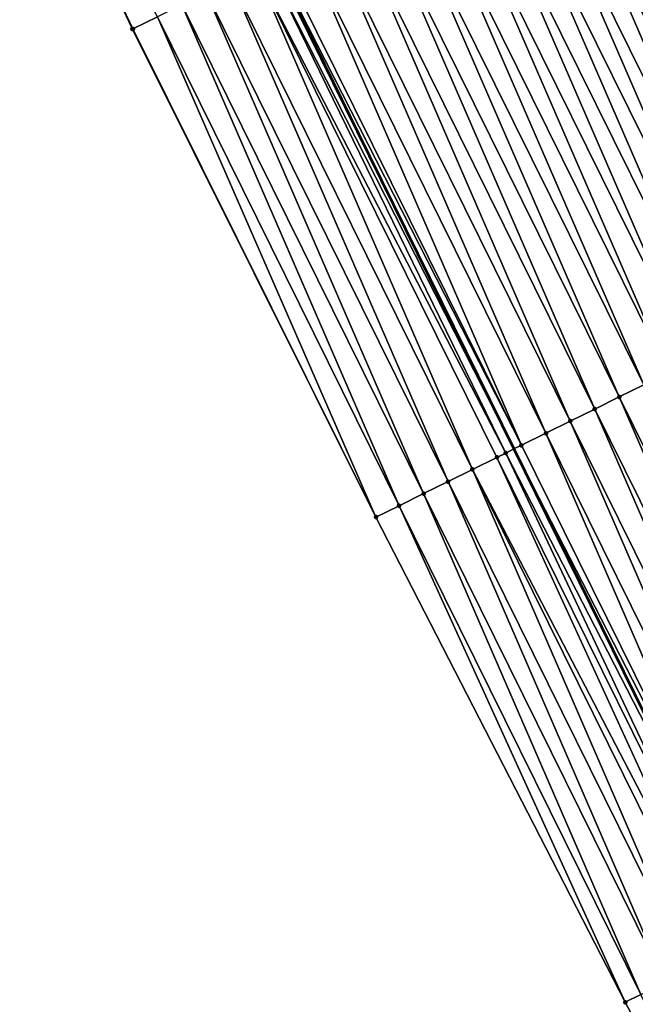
# Model space of a CAD drawing. Header units: feet. Extents: x 2007189 to 2022806, y 818621 to 837694.
# Tile 194 of 256: x 2011948 to 2011970, y 825682 to 825718. Entities that reach past the tile are written whole.
import ezdxf

# ---------------------------------------------------------------- set-up
doc = ezdxf.new("R2010")
doc.units = ezdxf.units.FT
doc.header["$MEASUREMENT"] = 0
for name, color, linetype, lineweight in [('EP_Travel Lane', 172, 'Continuous', 53), ('Road Shots', 141, 'Continuous', 100), ('Road X-Section', 40, 'Continuous', 13)]:
    doc.layers.add(name, color=color, linetype=linetype, lineweight=lineweight)
doc.layers.add('I-77-MM17-21_SB-Surface-Border', color=7, linetype='Continuous')
doc.layers.add('I-77-MM17-21_SB-Surface-TIN', color=7, linetype='Continuous')

msp = doc.modelspace()

# ---------------------------------------------------------------- linework, layer by layer
at = {"layer": 'EP_Travel Lane'}
msp.add_polyline3d([(2011896.79101751, 825847.1262800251, 324.9454675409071), (2011905.180451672, 825828.9721338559, 325.1568224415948), (2011913.701363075, 825810.6218169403, 325.3880434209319), (2011922.28296455, 825792.5575838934, 325.5871844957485), (2011930.864710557, 825774.4930466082, 325.751453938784), (2011939.446367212, 825756.4286974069, 325.9372686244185), (2011948.227863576, 825738.0689882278, 326.0821515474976), (2011957.063169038, 825720.1265619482, 326.1713105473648), (2011965.898589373, 825702.1839023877, 326.212949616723), (2011974.734025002, 825684.2412117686, 326.2482468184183), (2011983.707247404, 825666.0826881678, 326.2730386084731), (2011992.770187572, 825648.2538457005, 326.2442424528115), (2012001.833100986, 825630.4250558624, 326.2422118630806), (2012010.896015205, 825612.5962644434, 326.2392969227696)], dxfattribs=at)
at = {"layer": 'I-77-MM17-21_SB-Surface-Border', "color": 3, "linetype": 'Continuous', "lineweight": -3}
msp.add_polyline3d([(2012008.256578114, 825611.2545696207, 326.2436823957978), (2011998.777526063, 825628.8718510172, 326.256835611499), (2011988.573666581, 825646.1207594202, 326.2974767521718), (2011979.549074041, 825663.9690702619, 326.3162745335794), (2011969.981541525, 825681.8929778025, 326.3155850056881), (2011960.838219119, 825699.6835074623, 326.279414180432), (2011951.911777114, 825717.5811754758, 326.2362635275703), (2011943.324197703, 825735.6461292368, 326.1639419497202), (2011934.442048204, 825754.0539478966, 326.0711691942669), (2011926.876137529, 825772.6002831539, 325.8557425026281), (2011918.111044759, 825790.5773278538, 325.6508348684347), (2011911.256532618, 825809.4615583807, 325.4451628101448), (2011902.095382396, 825827.5473982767, 325.2317235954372), (2011893.691531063, 825845.69492447, 325.023744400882)], dxfattribs=at)
at = {"layer": 'I-77-MM17-21_SB-Surface-TIN', "color": 128, "linetype": 'Continuous', "lineweight": -3}
for points in [[(2011951.911777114, 825717.5811754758, 326.2362635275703), (2011951.931032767, 825717.5906898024, 326.2359872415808), (2011943.324197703, 825735.6461292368, 326.1639419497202)], [(2011951.931032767, 825717.5906898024, 326.2359872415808), (2011952.827572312, 825718.0336535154, 326.2196013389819), (2011943.324197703, 825735.6461292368, 326.1639419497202)], [(2011978.723102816, 825708.5191677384, 325.7999873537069), (2011970.758964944, 825726.8917101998, 325.6439282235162), (2011969.862371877, 825726.4488547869, 325.6823690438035)], [(2011977.826535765, 825708.0762596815, 325.8277070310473), (2011969.862371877, 825726.4488547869, 325.6823690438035), (2011968.965793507, 825726.0059696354, 325.7147537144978)], [(2011977.826535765, 825708.0762596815, 325.8277070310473), (2011978.723102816, 825708.5191677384, 325.7999873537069), (2011969.862371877, 825726.4488547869, 325.6823690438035)], [(2011976.929977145, 825707.6333345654, 325.851952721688), (2011968.965793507, 825726.0059696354, 325.7147537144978), (2011968.069216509, 825725.5630817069, 325.7465728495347)], [(2011976.929977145, 825707.6333345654, 325.851952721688), (2011977.826535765, 825708.0762596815, 325.8277070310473), (2011968.965793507, 825726.0059696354, 325.7147537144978)], [(2011976.033415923, 825707.1904147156, 325.8772708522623), (2011968.066911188, 825725.5619429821, 325.7466628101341), (2011967.172631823, 825725.1202093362, 325.7815602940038)], [(2011968.069216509, 825725.5630817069, 325.7465728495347), (2011968.066911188, 825725.5619429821, 325.7466628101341), (2011976.928784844, 825707.6327455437, 325.8519863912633)], [(2011976.033415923, 825707.1904147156, 325.8772708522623), (2011976.928784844, 825707.6327455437, 325.8519863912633), (2011968.066911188, 825725.5619429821, 325.7466628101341)], [(2011976.929977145, 825707.6333345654, 325.851952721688), (2011968.069216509, 825725.5630817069, 325.7465728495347), (2011976.928784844, 825707.6327455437, 325.8519863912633)], [(2011975.136868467, 825706.7474670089, 325.8969159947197), (2011967.172631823, 825725.1202093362, 325.7815602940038), (2011966.276079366, 825724.6772717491, 325.8032666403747)], [(2011975.136868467, 825706.7474670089, 325.8969159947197), (2011976.033415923, 825707.1904147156, 325.8772708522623), (2011967.172631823, 825725.1202093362, 325.7815602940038)], [(2011974.240304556, 825706.3045525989, 325.9233419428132), (2011966.276079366, 825724.6772717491, 325.8032666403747), (2011965.379520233, 825724.2343476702, 325.827723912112)], [(2011974.240304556, 825706.3045525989, 325.9233419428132), (2011975.136868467, 825706.7474670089, 325.8969159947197), (2011966.276079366, 825724.6772717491, 325.8032666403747)], [(2011973.343733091, 825705.8616534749, 325.9528807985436), (2011965.379520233, 825724.2343476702, 325.827723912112), (2011964.482931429, 825723.7914836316, 325.864408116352)], [(2011973.343733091, 825705.8616534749, 325.9528807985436), (2011974.240304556, 825706.3045525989, 325.9233419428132), (2011965.379520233, 825724.2343476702, 325.827723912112)], [(2011972.447158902, 825705.4187598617, 325.9835418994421), (2011964.482931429, 825723.7914836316, 325.864408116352), (2011963.586357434, 825723.3485896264, 325.8949897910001)], [(2011972.447158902, 825705.4187598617, 325.9835418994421), (2011973.343733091, 825705.8616534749, 325.9528807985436), (2011964.482931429, 825723.7914836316, 325.864408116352)], [(2011971.550580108, 825704.9758755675, 326.0161007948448), (2011963.586357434, 825723.3485896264, 325.8949897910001), (2011962.689757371, 825722.9057483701, 325.9363135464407)], [(2011971.550580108, 825704.9758755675, 326.0161007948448), (2011972.447158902, 825705.4187598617, 325.9835418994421), (2011963.586357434, 825723.3485896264, 325.8949897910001)], [(2011970.653991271, 825704.5330115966, 326.0527984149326), (2011962.689757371, 825722.9057483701, 325.9363135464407), (2011961.793163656, 825722.4628942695, 325.9750216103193)], [(2011970.653991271, 825704.5330115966, 326.0527984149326), (2011971.550580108, 825704.9758755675, 326.0161007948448), (2011962.689757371, 825722.9057483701, 325.9363135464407)], [(2011969.757412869, 825704.0901265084, 326.0851955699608), (2011961.793163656, 825722.4628942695, 325.9750216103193), (2011960.896579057, 825722.0200217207, 326.0099727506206)], [(2011969.757412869, 825704.0901265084, 326.0851955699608), (2011970.653991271, 825704.5330115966, 326.0527984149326), (2011961.793163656, 825722.4628942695, 325.9750216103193)], [(2011968.860832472, 825703.6472454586, 326.1184151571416), (2011960.896579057, 825722.0200217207, 326.0099727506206), (2011959.999976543, 825721.5771854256, 326.0523068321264)], [(2011968.860832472, 825703.6472454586, 326.1184151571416), (2011969.757412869, 825704.0901265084, 326.0851955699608), (2011960.896579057, 825722.0200217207, 326.0099727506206)], [(2011967.96425734, 825703.2043537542, 326.1494649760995), (2011959.999976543, 825721.5771854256, 326.0523068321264), (2011959.103383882, 825721.1343291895, 326.0905800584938)], [(2011967.96425734, 825703.2043537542, 326.1494649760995), (2011968.860832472, 825703.6472454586, 326.1184151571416), (2011959.999976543, 825721.5771854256, 326.0523068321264)], [(2011967.067689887, 825702.7614465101, 326.1773502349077), (2011959.103383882, 825721.1343291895, 326.0905800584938), (2011958.206798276, 825720.6914586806, 326.1259465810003)], [(2011967.067689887, 825702.7614465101, 326.1773502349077), (2011967.96425734, 825703.2043537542, 326.1494649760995), (2011959.103383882, 825721.1343291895, 326.0905800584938)], [(2011966.171121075, 825702.318542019, 326.2057960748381), (2011958.206798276, 825720.6914586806, 326.1259465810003), (2011957.310215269, 825720.2485829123, 326.1602421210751)], [(2011966.171121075, 825702.318542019, 326.2057960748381), (2011967.067689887, 825702.7614465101, 326.1773502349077), (2011958.206798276, 825720.6914586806, 326.1259465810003)], [(2011966.171121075, 825702.318542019, 326.2057960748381), (2011957.310215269, 825720.2485829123, 326.1602421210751), (2011957.102072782, 825720.1457829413, 326.1704960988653)], [(2011965.595530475, 825702.0341813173, 326.2209044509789), (2011956.839513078, 825720.0160612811, 326.1759927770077), (2011956.413673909, 825719.8056228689, 326.1773753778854)], [(2011956.839513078, 825720.0160612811, 326.1759927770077), (2011965.898589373, 825702.1839023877, 326.212949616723), (2011957.063169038, 825720.1265619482, 326.1713105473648)], [(2011965.595530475, 825702.0341813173, 326.2209044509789), (2011965.898589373, 825702.1839023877, 326.212949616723), (2011956.839513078, 825720.0160612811, 326.1759927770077)], [(2011957.102072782, 825720.1457829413, 326.1704960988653), (2011957.063169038, 825720.1265619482, 326.1713105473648), (2011965.898589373, 825702.1839023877, 326.212949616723)], [(2011966.171121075, 825702.318542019, 326.2057960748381), (2011957.102072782, 825720.1457829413, 326.1704960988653), (2011965.898589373, 825702.1839023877, 326.212949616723)], [(2011964.378058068, 825701.4325820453, 326.2319389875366), (2011956.413673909, 825719.8056228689, 326.1773753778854), (2011955.517151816, 825719.3626238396, 326.1865692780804)], [(2011964.378058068, 825701.4325820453, 326.2319389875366), (2011965.274583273, 825701.8755747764, 326.2214628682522), (2011956.413673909, 825719.8056228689, 326.1773753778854)], [(2011965.274583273, 825701.8755747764, 326.2214628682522), (2011965.595530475, 825702.0341813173, 326.2209044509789), (2011956.413673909, 825719.8056228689, 326.1773753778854)], [(2011963.481537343, 825700.9895802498, 326.2405691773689), (2011955.517151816, 825719.3626238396, 326.1865692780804), (2011954.62063935, 825718.9196053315, 326.1917964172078)], [(2011963.481537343, 825700.9895802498, 326.2405691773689), (2011964.378058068, 825701.4325820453, 326.2319389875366), (2011955.517151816, 825719.3626238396, 326.1865692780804)], [(2011962.585013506, 825700.5465847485, 326.2504811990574), (2011954.62063935, 825718.9196053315, 326.1917964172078), (2011953.72410681, 825718.4766274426, 326.20529549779)], [(2011962.585013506, 825700.5465847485, 326.2504811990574), (2011963.481537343, 825700.9895802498, 326.2405691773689), (2011954.62063935, 825718.9196053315, 326.1917964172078)], [(2011961.688482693, 825700.103603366, 326.2632684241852), (2011953.72410681, 825718.4766274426, 326.20529549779), (2011952.827572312, 825718.0336535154, 326.2196013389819)], [(2011961.688482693, 825700.103603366, 326.2632684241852), (2011962.585013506, 825700.5465847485, 326.2504811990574), (2011953.72410681, 825718.4766274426, 326.20529549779)], [(2011960.838219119, 825699.6835074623, 326.279414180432), (2011952.827572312, 825718.0336535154, 326.2196013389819), (2011951.931032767, 825717.5906898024, 326.2359872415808)], [(2011960.838219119, 825699.6835074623, 326.279414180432), (2011961.688482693, 825700.103603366, 326.2632684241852), (2011952.827572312, 825718.0336535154, 326.2196013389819)], [(2011960.838219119, 825699.6835074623, 326.279414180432), (2011951.931032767, 825717.5906898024, 326.2359872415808), (2011951.911777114, 825717.5811754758, 326.2362635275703)], [(2011978.618308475, 825686.1601062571, 326.1349374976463), (2011970.653991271, 825704.5330115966, 326.0527984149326), (2011969.757412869, 825704.0901265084, 326.0851955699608)], [(2011977.721731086, 825685.7172191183, 326.1669157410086), (2011969.757412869, 825704.0901265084, 326.0851955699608), (2011968.860832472, 825703.6472454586, 326.1184151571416)], [(2011977.721731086, 825685.7172191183, 326.1669157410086), (2011978.618308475, 825686.1601062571, 326.1349374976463), (2011969.757412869, 825704.0901265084, 326.0851955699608)], [(2011976.825164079, 825685.2743109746, 326.194616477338), (2011968.860832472, 825703.6472454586, 326.1184151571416), (2011967.96425734, 825703.2043537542, 326.1494649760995)], [(2011976.825164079, 825685.2743109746, 326.194616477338), (2011977.721731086, 825685.7172191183, 326.1669157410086), (2011968.860832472, 825703.6472454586, 326.1184151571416)], [(2011975.928611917, 825684.8313727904, 326.2161995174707), (2011967.96425734, 825703.2043537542, 326.1494649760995), (2011967.067689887, 825702.7614465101, 326.1773502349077)], [(2011975.928611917, 825684.8313727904, 326.2161995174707), (2011976.825164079, 825685.2743109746, 326.194616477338), (2011967.96425734, 825703.2043537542, 326.1494649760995)], [(2011975.032049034, 825684.3884562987, 326.2422001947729), (2011967.067689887, 825702.7614465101, 326.1773502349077), (2011966.171121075, 825702.318542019, 326.2057960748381)], [(2011975.032049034, 825684.3884562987, 326.2422001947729), (2011975.928611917, 825684.8313727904, 326.2161995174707), (2011967.067689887, 825702.7614465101, 326.1773502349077)], [(2011975.032049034, 825684.3884562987, 326.2422001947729), (2011966.171121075, 825702.318542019, 326.2057960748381), (2011965.898589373, 825702.1839023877, 326.212949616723)], [(2011973.60419744, 825683.6829836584, 326.2687183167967), (2011965.274583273, 825701.8755747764, 326.2214628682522), (2011964.378058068, 825701.4325820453, 326.2319389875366)], [(2011974.135505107, 825683.9455014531, 326.2603902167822), (2011965.595530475, 825702.0341813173, 326.2209044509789), (2011965.274583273, 825701.8755747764, 326.2214628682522)], [(2011973.60419744, 825683.6829836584, 326.2687183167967), (2011974.135505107, 825683.9455014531, 326.2603902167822), (2011965.274583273, 825701.8755747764, 326.2214628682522)], [(2011965.595530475, 825702.0341813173, 326.2209044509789), (2011974.734025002, 825684.2412117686, 326.2482468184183), (2011965.898589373, 825702.1839023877, 326.212949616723)], [(2011974.135505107, 825683.9455014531, 326.2603902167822), (2011974.734025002, 825684.2412117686, 326.2482468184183), (2011965.595530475, 825702.0341813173, 326.2209044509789)], [(2011975.032049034, 825684.3884562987, 326.2422001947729), (2011965.898589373, 825702.1839023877, 326.212949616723), (2011974.734025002, 825684.2412117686, 326.2482468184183)], [(2011972.342476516, 825683.05947184, 326.2723486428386), (2011964.378058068, 825701.4325820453, 326.2319389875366), (2011963.481537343, 825700.9895802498, 326.2405691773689)], [(2011972.342476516, 825683.05947184, 326.2723486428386), (2011973.238983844, 825683.5025007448, 326.2692404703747), (2011964.378058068, 825701.4325820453, 326.2319389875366)], [(2011973.238983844, 825683.5025007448, 326.2692404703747), (2011973.60419744, 825683.6829836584, 326.2687183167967), (2011964.378058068, 825701.4325820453, 326.2319389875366)], [(2011971.445937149, 825682.6165077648, 326.2886591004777), (2011963.481537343, 825700.9895802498, 326.2405691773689), (2011962.585013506, 825700.5465847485, 326.2504811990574)], [(2011971.445937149, 825682.6165077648, 326.2886591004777), (2011972.342476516, 825683.05947184, 326.2723486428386), (2011963.481537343, 825700.9895802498, 326.2405691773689)], [(2011970.549402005, 825682.173535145, 326.303229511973), (2011962.585013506, 825700.5465847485, 326.2504811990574), (2011961.688482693, 825700.103603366, 326.2632684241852)], [(2011970.549402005, 825682.173535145, 326.303229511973), (2011971.445937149, 825682.6165077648, 326.2886591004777), (2011962.585013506, 825700.5465847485, 326.2504811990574)], [(2011969.981541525, 825681.8929778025, 326.3155850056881), (2011961.688482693, 825700.103603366, 326.2632684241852), (2011960.838219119, 825699.6835074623, 326.279414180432)], [(2011969.981541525, 825681.8929778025, 326.3155850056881), (2011970.549402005, 825682.173535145, 326.303229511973), (2011961.688482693, 825700.103603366, 326.2632684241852)], [(2011979.549074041, 825663.9690702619, 326.3162745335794), (2011970.549402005, 825682.173535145, 326.303229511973), (2011969.981541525, 825681.8929778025, 326.3155850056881)]]:
    msp.add_3dface(points, dxfattribs=at)
at = {"layer": 'Road Shots', "lineweight": 100}
for p in [(2011951.911777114, 825717.5811754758, 326.2362635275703), (2011951.931032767, 825717.5906898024, 326.2359872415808), (2011969.757412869, 825704.0901265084, 326.0851955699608), (2011968.860832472, 825703.6472454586, 326.1184151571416), (2011967.96425734, 825703.2043537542, 326.1494649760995), (2011967.067689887, 825702.7614465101, 326.1773502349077), (2011966.171121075, 825702.318542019, 326.2057960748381), (2011965.274583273, 825701.8755747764, 326.2214628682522), (2011965.595530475, 825702.0341813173, 326.2209044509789), (2011964.378058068, 825701.4325820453, 326.2319389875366), (2011963.481537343, 825700.9895802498, 326.2405691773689), (2011962.585013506, 825700.5465847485, 326.2504811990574), (2011961.688482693, 825700.103603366, 326.2632684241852), (2011960.838219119, 825699.6835074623, 326.279414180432), (2011969.981541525, 825681.8929778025, 326.3155850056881)]:
    msp.add_point(p, dxfattribs=at)
at = {"layer": 'Road X-Section', "extrusion": (0.4430375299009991, -0.8964863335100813, 0.005477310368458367), "elevation": 151127.4653077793, "flags": 128}
msp.add_lwpolyline([(2169591.836034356, -503.1156023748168), (2169590.836034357, -503.0681777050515), (2169589.836034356, -503.0235959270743), (2169588.836034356, -502.9724640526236), (2169587.836034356, -502.9241380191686), (2169586.836034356, -502.889359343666), (2169585.836034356, -502.8357110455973), (2169584.836034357, -502.8070604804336), (2169583.836034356, -502.7682517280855), (2169582.836034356, -502.7380570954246), (2169581.836034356, -502.703464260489), (2169580.836034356, -502.6694186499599), (2169579.836034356, -502.6372151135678), (2169578.836034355, -502.6019808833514), (2169577.836034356, -502.5700995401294), (2169576.836034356, -502.5383842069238), (2169575.836034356, -502.5033749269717), (2169574.836034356, -502.4644601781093), (2169573.836034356, -502.4284710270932), (2169572.836034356, -502.4048749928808), (2169571.836034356, -502.3792385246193), (2169570.836034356, -502.3455060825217), (2169569.836034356, -502.3141699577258), (2169568.836034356, -502.276601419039), (2169567.836034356, -502.2388726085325), (2169566.836034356, -502.2039257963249), (2169565.836034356, -502.1694341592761), (2169564.836034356, -502.1356367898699), (2169563.836034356, -502.0971953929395), (2169562.836034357, -502.0648102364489), (2169561.836034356, -502.0329906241), (2169560.836034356, -501.9980026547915), (2169559.836034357, -501.9762959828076), (2169558.836034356, -501.951838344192), (2169557.836034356, -501.9151535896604), (2169556.836034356, -501.8845714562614), (2169555.836034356, -501.8432470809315), (2169554.836034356, -501.8045384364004), (2169553.836034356, -501.7695867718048), (2169552.836034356, -501.7272520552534), (2169551.836034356, -501.6889782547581), (2169550.836034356, -501.6536112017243), (2169549.836034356, -501.6193151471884), (2169549.603889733, -501.6090610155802), (2169549.311032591, -501.6035642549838), (2169548.836034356, -501.6021816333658), (2169547.836034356, -501.5929875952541), (2169546.836034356, -501.5877603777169), (2169545.836034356, -501.5742610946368), (2169544.836034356, -501.5599550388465), (2169543.836034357, -501.5435688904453), (2169543.8145564, -501.543292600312)], dxfattribs=at)
at = {"layer": 'Road X-Section', "extrusion": (0.4430375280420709, -0.8964863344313, 0.005477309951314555), "elevation": 151147.4608068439, "flags": 128}
msp.add_lwpolyline([(2169590.836347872, -503.0149405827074), (2169589.836347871, -502.9664437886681), (2169588.836347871, -502.9181365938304), (2169587.836347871, -502.8712143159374), (2169586.836347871, -502.8333999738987), (2169585.836347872, -502.7718166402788), (2169584.836347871, -502.7391611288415), (2169583.836347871, -502.707050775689), (2169582.836347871, -502.6745644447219), (2169581.836347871, -502.6399274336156), (2169580.836347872, -502.606632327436), (2169579.836347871, -502.5799512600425), (2169578.836347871, -502.5467563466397), (2169577.836347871, -502.5182145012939), (2169576.836347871, -502.489277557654), (2169575.836347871, -502.4584414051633), (2169574.836347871, -502.419750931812), (2169573.836347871, -502.3861568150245), (2169573.672822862, -502.3807510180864), (2169572.836347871, -502.3651233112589), (2169571.836347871, -502.3430721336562), (2169570.836347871, -502.3132894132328), (2169569.836347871, -502.2858838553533), (2169568.836347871, -502.2547836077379), (2169567.836347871, -502.2183055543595), (2169566.836347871, -502.1877523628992), (2169565.836347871, -502.1609162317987), (2169564.836347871, -502.1295397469), (2169563.836347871, -502.0890354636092), (2169562.836347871, -502.0613153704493), (2169561.836347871, -502.037069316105), (2169560.836347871, -502.011750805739), (2169559.836347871, -501.9921053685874), (2169558.836347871, -501.965679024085), (2169557.836347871, -501.9361397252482), (2169556.836347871, -501.9054781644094), (2169555.836347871, -501.8729187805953), (2169554.836347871, -501.836220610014), (2169553.836347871, -501.8038229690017), (2169552.836347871, -501.7706028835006), (2169551.836347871, -501.739552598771), (2169550.836347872, -501.711666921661), (2169549.836347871, -501.6832206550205), (2169549.194346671, -501.6681120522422), (2169548.836347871, -501.6675536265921), (2169547.836347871, -501.6570773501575), (2169546.836347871, -501.6484470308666), (2169545.836347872, -501.638534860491), (2169544.836347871, -501.625747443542), (2169543.88796572, -501.6096014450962)], dxfattribs=at)
at = {"layer": 'Road X-Section', "extrusion": (0.4430375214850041, -0.896486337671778, 0.005477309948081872), "elevation": 151167.4449384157, "flags": 128}
msp.add_lwpolyline([(2169590.837453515, -502.9836144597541), (2169589.837453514, -502.9344789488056), (2169588.837453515, -502.8865584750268), (2169587.837453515, -502.8393055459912), (2169586.837453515, -502.7963591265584), (2169585.837453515, -502.7365954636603), (2169584.837453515, -502.7064844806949), (2169583.837453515, -502.6744215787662), (2169582.89721028, -502.6460954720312), (2169582.837453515, -502.6444202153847), (2169581.837453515, -502.6182311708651), (2169580.837453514, -502.5889530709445), (2169579.837453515, -502.5627774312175), (2169578.837453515, -502.5347633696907), (2169577.837453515, -502.5111445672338), (2169576.837453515, -502.4858109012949), (2169575.837453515, -502.4570749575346), (2169574.837453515, -502.4257145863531), (2169573.837453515, -502.395323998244), (2169572.837453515, -502.3747734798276), (2169571.837453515, -502.3558301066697), (2169570.837453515, -502.3304088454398), (2169569.837453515, -502.3016933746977), (2169568.837453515, -502.2718460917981), (2169567.837453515, -502.2389633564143), (2169566.837453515, -502.2110754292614), (2169565.837453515, -502.1867194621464), (2169564.837453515, -502.160653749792), (2169563.837453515, -502.127565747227), (2169562.837453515, -502.0989780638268), (2169561.837453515, -502.074919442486), (2169560.837453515, -502.0511771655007), (2169559.837453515, -502.0308507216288), (2169558.837453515, -502.0134520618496), (2169557.837453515, -501.9853165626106), (2169556.837453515, -501.9557355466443), (2169555.837453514, -501.9285436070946), (2169554.837453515, -501.8942208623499), (2169553.837453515, -501.8635407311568), (2169552.837453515, -501.8315620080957), (2169551.837453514, -501.8038608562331), (2169550.837453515, -501.7822774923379), (2169549.837453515, -501.7562764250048), (2169548.837453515, -501.7380861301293), (2169548.244829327, -501.7297579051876), (2169547.837453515, -501.7292357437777), (2169546.837453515, -501.7261275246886), (2169545.837453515, -501.7098168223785), (2169544.837453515, -501.6952461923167), (2169544.204067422, -501.6828905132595)], dxfattribs=at)

doc.saveas('drawing.dxf')
